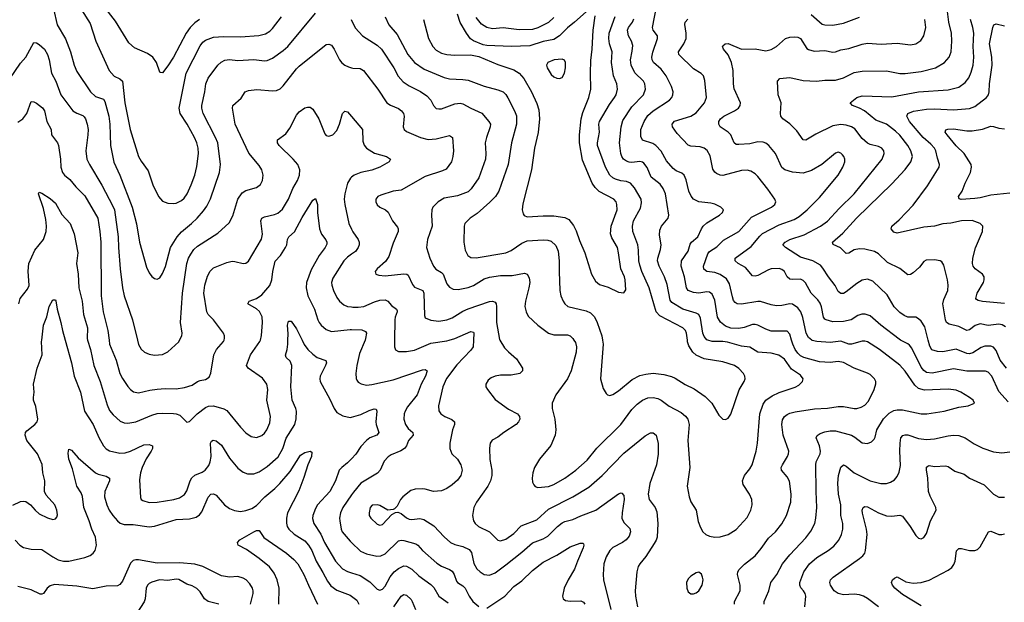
# Model space of a CAD drawing. Header units: inches. Extents: x 884691 to 1028259, y 526745 to 653629.
# Tile 69 of 241: x 897524 to 904870, y 618043 to 622389. Entities that reach past the tile are written whole.
import ezdxf

# ---------------------------------------------------------------- set-up
doc = ezdxf.new("R2010")
doc.units = ezdxf.units.IN
doc.header["$MEASUREMENT"] = 0
for name, color, linetype in [('A8691', 7, 'Continuous'), ('A8692', 7, 'Continuous'), ('A9601', 7, 'Continuous'), ('A9602', 7, 'Continuous')]:
    doc.layers.add(name, color=color, linetype=linetype)

msp = doc.modelspace()

# ---------------------------------------------------------------- linework, layer by layer
at = {"layer": 'A8691', "color": 6}
for points, elevation in [([(897472.9, 618767.1), (897530, 618795.7), (897550, 618799), (897570, 618794.8), (897604, 618770), (897639.4, 618730), (897670, 618703.4), (897730, 618673.2), (897770, 618662.2), (897790, 618665.1), (897800.7, 618679.3), (897804.9, 618695.1), (897801.4, 618730), (897785.5, 618770), (897722.4, 618842.4), (897709.6, 618869.6), (897710.8, 618950), (897695.9, 619010), (897692.4, 619072.4), (897657, 619150), (897575.8, 619250), (897564.2, 619290), (897567.2, 619310), (897576.4, 619323.6), (897636.2, 619370), (897653, 619390), (897659.7, 619410), (897642.9, 619502.9), (897627.9, 619550), (897626.4, 619570), (897632.7, 619610), (897627.8, 619670), (897653.5, 619790), (897690.3, 619890), (897687.4, 619990), (897688.7, 620000)], 3200), ([(897861.9, 620000), (897910.5, 619830), (897931.1, 619730), (897978.4, 619610), (898008, 619470), (898071.9, 619370), (898113.8, 619273.8), (898149.9, 619209.9), (898168.9, 619188.9), (898194.2, 619174.2), (898270, 619155.1), (898310, 619158.6), (898350, 619169.9), (898450, 619218.1), (898490, 619221.5), (898513.3, 619210), (898514.2, 619190), (898505.5, 619170), (898467.4, 619112.6), (898437.8, 619050), (898425.6, 619010), (898417.6, 618957.6), (898424.4, 618824.4), (898430.9, 618810.9), (898442.5, 618802.5), (898490, 618788), (898550, 618790), (898673.7, 618810), (898716.4, 618823.6), (898752.2, 618847.8), (898770, 618874.3), (898794.8, 618950), (898807.4, 618972.6), (898830, 618992), (898884.9, 619015.1), (898908.1, 619030), (898935.4, 619064.6), (898945, 619090), (898951.6, 619130), (898947.2, 619230), (898954.7, 619245.3), (898967.6, 619252.4), (898990, 619247), (899030, 619215.4), (899090, 619119.7), (899150, 619044.3), (899190, 619014.5), (899222.2, 619002.2), (899270, 619001.4), (899310, 619017.6), (899370, 619056.1), (899452.2, 619127.8), (899487.2, 619190), (899512.7, 619267.3), (899577.1, 619370), (899587.6, 619412.4), (899589.4, 619470), (899584.6, 619490), (899556.9, 619550), (899546.7, 619650), (899554.8, 619810), (899542.5, 619842.5), (899511.2, 619870), (899507.8, 619887.8), (899519.7, 619930), (899524, 619970), (899524.6, 620000)], 3200), ([(898030.3, 620000), (898051.2, 619930), (898077.2, 619810), (898125, 619690), (898175.2, 619515.2), (898194.6, 619474.6), (898220.9, 619440.9), (898273.6, 619393.6), (898302.8, 619382.8), (898330, 619380.6), (898390, 619389.8), (898510, 619438.7), (898550, 619450.6), (898590, 619454.8), (898672.4, 619452.4), (898691, 619450), (898718.7, 619438.7), (898770, 619387.6), (898790, 619391), (898848.3, 619450), (898910, 619497.2), (898932.4, 619507.6), (898970, 619509.4), (899046.8, 619486.8), (899070, 619473.8), (899170, 619349.1), (899210, 619307.5), (899250, 619279.6), (899290, 619273), (899330, 619286.9), (899350, 619304.7), (899368, 619330), (899390, 619381.5), (899394.4, 619430), (899367.6, 619550), (899374.8, 619630), (899367.3, 619670), (899335.8, 619715.8), (899228.1, 619790), (899216.8, 619810), (899245.1, 619890), (899316.5, 619990), (899319.1, 620000)], 3300), ([(898190, 620000), (898194, 619970), (898243.9, 619850), (898270, 619750.5), (898290, 619713.7), (898330, 619652.1), (898350, 619630.4), (898373.8, 619613.8), (898410, 619605.9), (898494, 619626), (898550, 619634.1), (898610, 619638.5), (898690, 619635.6), (898754, 619646), (898810, 619662.1), (898850, 619690.1), (898870, 619698.2), (898910, 619704.7), (898936.7, 619723.3), (898950, 619752.7), (898972.3, 619890), (898993, 619930), (899044.6, 619990), (899048.2, 620000)], 3400), ([(898401.8, 620000), (898410, 619965.3), (898430, 619931.7), (898454.1, 619910), (898490, 619893.2), (898530, 619886), (898590, 619892.9), (898630, 619912.8), (898710, 619987), (898717.1, 620000)], 3500), ([(899631.2, 620000), (899647.2, 619967.2), (899673.5, 619930), (899710, 619894.2), (899743.6, 619870), (899807.9, 619847.9), (899812.6, 619830), (899806.1, 619810), (899765.6, 619730), (899762.1, 619710), (899764.6, 619690), (899838.5, 619558.5), (899870, 619488.5), (899890, 619459.1), (899933.4, 619433.4), (899990, 619422.9), (900000, 619425.5)], 3200), ([(897490, 618505.8), (897523.9, 618470), (897552.9, 618452.9), (897610, 618440.7), (897690, 618437.5), (897770, 618381.8), (897810, 618359.9), (897850, 618349.7), (897890, 618349.5), (898010, 618377.4), (898048.5, 618391.5), (898071.3, 618410), (898085.6, 618430), (898096, 618470), (898088.9, 618530), (898061.1, 618590), (898042.9, 618650), (898001.8, 618750), (897993.1, 618833.1), (897981.1, 618861.1), (897950.7, 618910), (897918.4, 619038.4), (897891, 619110), (897885.1, 619154.9), (897890, 619186.7), (897910, 619179), (897960.3, 619120.3), (898090, 619009.8), (898110, 618998.7), (898170, 618983.5), (898193.9, 618970), (898193.2, 618950), (898159.4, 618870), (898157.6, 618830), (898173.6, 618770), (898192, 618730), (898218.1, 618690), (898252.3, 618652.3), (898274.1, 618634.1), (898302.6, 618622.6), (898370, 618622.9), (898490, 618607), (898530, 618612.3), (898690, 618660.8), (898790, 618665.6), (898841.5, 618678.5), (898864.7, 618695.3), (898882, 618718), (898930, 618827.7), (898950, 618850.1), (898970, 618852.9), (898990, 618843.8), (899051.2, 618771.2), (899090, 618744.1), (899127.2, 618727.2), (899170, 618719.6), (899210, 618727.3), (899256.4, 618743.6), (899290, 618765.6), (899352.3, 618830), (899427.6, 618892.4), (899465.4, 618930), (899541.4, 619018.6), (899619.9, 619140.1), (899650, 619160.6), (899690.5, 619170), (899702.2, 619162.2), (899699.7, 619130), (899674.4, 619070), (899644.7, 618975.3), (899605.4, 618874.6), (899522, 618710), (899514.5, 618670), (899514.4, 618634.4), (899520, 618610), (899530.9, 618590), (899570.7, 618550.7), (899650, 618502.3), (899679.4, 618470), (899702.8, 618430), (899734.9, 618350), (899786.2, 618266.2), (899820, 618200), (899845.5, 618165.5), (899890, 618134), (899990, 618097.4), (900000, 618089.9)], 3100), ([(900000, 619114.4), (899970, 619083), (899925.9, 619050), (899907.5, 619030), (899880.7, 618950), (899838.3, 618870), (899746.1, 618770), (899730, 618743.1), (899711.6, 618690), (899708.2, 618668.2), (899719.4, 618630), (899770, 618551.2), (899797.7, 618490), (899880.2, 618350), (899932.1, 618292.1), (899970, 618272.7), (900000, 618263.7)], 3200), ([(900000, 618845.2), (899935.1, 618750), (899916.5, 618710), (899909.8, 618670), (899911.2, 618650), (899922.3, 618590), (899930.2, 618570), (899990, 618498.4), (900000, 618488.7)], 3300), ([(899457.7, 618030), (899458.9, 618150), (899443.5, 618210), (899421.3, 618261.3), (899386.9, 618306.9), (899310, 618370.5), (899216.8, 618436.8), (899152.6, 618470), (899147.7, 618490), (899166.4, 618510), (899270, 618569.8), (899290, 618577.9), (899310, 618579.7), (899346, 618526), (899515.3, 618410), (899570, 618362.3), (899599.1, 618330), (899644.8, 618250), (899677.6, 618170), (899744.9, 618030)], 3000), ([(899246.8, 618030), (899265.7, 618110), (899266.2, 618130), (899261.2, 618150), (899241.2, 618181.2), (899212.6, 618210), (899190, 618224.4), (899150, 618234.8), (899090, 618229.9), (899030, 618240.2), (898889.5, 618309.5), (898830, 618327.2), (898718.4, 618338.4), (898550, 618334.4), (898410, 618360.3), (898390, 618360.5), (898370, 618354.1), (898350, 618334.8), (898290, 618200.6), (898270, 618175.9), (898252.8, 618167.2), (898170, 618162.8), (898070, 618143.8), (897950, 618163.4), (897784.2, 618175.8), (897750, 618166.6), (897728.5, 618150), (897700.6, 618110), (897690, 618102.9), (897675.2, 618104.8), (897610, 618135.3), (897510, 618162.3)], 3100), ([(899010, 618028.9), (898929.3, 618050), (898902.6, 618070), (898870, 618121.6), (898846.3, 618146.3), (898810, 618166.3), (898770, 618179.4), (898710, 618212.5), (898690, 618215.7), (898630, 618204.9), (898566.5, 618210), (898510, 618194.8), (898490, 618182.8), (898477.2, 618170), (898466.9, 618150), (898459.7, 618070), (898452, 618048), (898398.6, 617961.4)], 3200)]:
    msp.add_lwpolyline(points, dxfattribs=dict(at, elevation=elevation))
at = {"layer": 'A8692', "color": 6}
for points, elevation in [([(897775.5, 622470), (897802.5, 622350), (897865.9, 622245.9), (897903.4, 622150), (897931.3, 622050), (897950, 622002.7), (898051.1, 621850), (898090, 621817.5), (898150, 621795.7), (898159.1, 621779.1), (898189.3, 621670), (898195.9, 621610), (898201.5, 621450), (898226.2, 621326.2), (898270, 621229.6), (898362.1, 620990), (898394, 620866), (898418.5, 620730), (898470, 620543.8), (898490, 620501.9), (898510, 620473.6), (898530, 620458.4), (898550, 620454.2), (898570, 620464.8), (898590, 620496.8), (898611, 620549), (898650, 620690), (898698.7, 620770), (898730, 620806.2), (898806.7, 620870), (898847, 620910), (898896, 620964), (898920.7, 620999.3), (898946.3, 621053.7), (899015.4, 621250), (899022.7, 621310), (899001.6, 621470), (898985.6, 621510), (898892.8, 621690), (898881.5, 621730), (898882.2, 621750), (898905.7, 621850), (898911.2, 621910), (898930, 621953.9), (899001.6, 622050), (899027.1, 622072.9), (899053.3, 622086.7), (899090, 622092.6), (899150, 622084.5), (899271.4, 622091.4), (899350, 622082), (899370, 622084.4), (899410, 622101.7), (899490, 622159.1), (899525.1, 622190), (899730, 622438.1)], 3600), ([(897984, 622464), (898050, 622360.7), (898092.6, 622230), (898190.5, 622010.5), (898227.6, 621967.6), (898270, 621949.3), (898291.9, 621931.9), (898308.4, 621770), (898347, 621570), (898409.6, 621370), (898430, 621333.8), (898481.7, 621261.7), (898517.6, 621157.6), (898558.5, 621070), (898590, 621035), (898630, 621021.3), (898670, 621017.2), (898690, 621020.5), (898730, 621040.4), (898750, 621058.7), (898772.3, 621090), (898803, 621157), (898829.8, 621230), (898845.6, 621294.4), (898857.9, 621390), (898855.6, 621430), (898846, 621470), (898828.7, 621510), (898773.5, 621610), (898720.4, 621690), (898714.5, 621730), (898765.4, 621990), (898870, 622195.1), (898890, 622221), (898910, 622236.4), (898970, 622259.9), (899044.6, 622264.6), (899170, 622261.5), (899307.7, 622272.3), (899356.6, 622283.4), (899390, 622304.3), (899410, 622323.5), (899478.1, 622410)], 3700), ([(898865.5, 622390), (898830, 622365), (898794.8, 622330), (898765.6, 622290), (898670, 622108.8), (898630, 622044.2), (898590, 621994), (898575.3, 621995.3), (898570, 621998), (898544.6, 622070), (898516.3, 622110), (898476.9, 622136.9), (898379, 622179), (898337.7, 622217.7), (898237.3, 622377.3), (898170, 622466.7)], 3800), ([(899996.8, 622390), (900000, 622383.9)], 3600), ([(897450, 621947.8), (897530, 622063.9), (897570.6, 622110), (897630, 622218.4), (897650, 622216.6), (897670, 622205.2), (897708.5, 622168.5), (897730, 622130.8), (897743.6, 622090), (897762.2, 621990), (897794.4, 621930), (897831.5, 621830), (897920.7, 621710), (897950, 621691), (897994.7, 621674.7), (898005.6, 621665.6), (898013.8, 621650), (898028.2, 621610), (898034.1, 621570), (898033.3, 621530), (898016.3, 621410), (898025.1, 621350), (898043.5, 621310), (898135.3, 621155.3), (898219, 620999), (898229.9, 620969.9), (898259.3, 620770), (898260, 620690), (898272.7, 620530), (898289.9, 620390), (898302.4, 620330), (898366.2, 620150), (898401.8, 620000)], 3500), ([(898717.1, 620000), (898733.7, 620030), (898736.4, 620050), (898723.4, 620130), (898738.8, 620350), (898770.9, 620570), (898783.4, 620610), (898799.7, 620640.3), (898824.1, 620675.9), (898850, 620700.9), (899001.9, 620798.1), (899086.8, 620873.2), (899114.6, 620925.4), (899151.5, 621050), (899183.3, 621096.7), (899210, 621116.2), (899290, 621136.6), (899319.4, 621160.6), (899336, 621190), (899341, 621230), (899331.2, 621270), (899310, 621302.3), (899233.3, 621393.3), (899131.9, 621610), (899110.6, 621730), (899114.1, 621750), (899175.2, 621804.8), (899206.7, 621850), (899230, 621861.4), (899292.5, 621867.5), (899410, 621857.6), (899438.6, 621861.4), (899466.4, 621873.6), (899490, 621895.6), (899590, 622023.7), (899610, 622042.8), (899810, 622204.2), (899830, 622207.3), (899850, 622198.3), (899870.7, 622170), (899910.2, 622090.2), (899926.5, 622066.5), (899948.6, 622050), (899977.4, 622037.4), (900000, 622030.9)], 3500), ([(897510, 621624.1), (897548.1, 621650), (897577.8, 621690), (897610, 621778.6), (897630, 621777.6), (897650, 621766.3), (897693, 621733), (897708.9, 621710), (897725.5, 621630), (897758.5, 621570), (897761, 621530), (897804.6, 621470), (897812.3, 621450), (897829, 621350), (897829.5, 621290), (897842.4, 621250), (897859.1, 621230), (897898.2, 621198.2), (897941.9, 621141.9), (898010, 621076.2), (898105.8, 620910), (898122.7, 620810), (898129.7, 620730), (898130.7, 620330), (898146.2, 620210), (898180.6, 620070), (898190, 620000)], 3400), ([(899048.2, 620000), (899052.8, 620012.8), (899051.8, 620030), (899043.5, 620050), (898970, 620151.4), (898930.6, 620190.6), (898918.8, 620210), (898898.4, 620350), (898904.1, 620410), (898923.8, 620476.2), (898945.4, 620514.6), (898970, 620537.3), (899070, 620578.5), (899110, 620586.9), (899130, 620586.3), (899190, 620570.9), (899210, 620574.1), (899230, 620587.1), (899327.3, 620752.7), (899334, 620790), (899323.7, 620890), (899331.1, 620908.9), (899350, 620920), (899423.8, 620936.2), (899450, 620946.2), (899484.6, 620975.4), (899529.6, 621050), (899562.5, 621130), (899596.2, 621190), (899611.2, 621230), (899614.1, 621270), (899599.1, 621310), (899564.8, 621350), (899458.6, 621450), (899447.8, 621470), (899447.4, 621492.6), (899510, 621538.8), (899539, 621581), (899590, 621677.7), (899610, 621701.9), (899650, 621730.9), (899670, 621737.9), (899690, 621738), (899710, 621721.6), (899754.3, 621650), (899799.1, 621539.1), (899810, 621525.4), (899830, 621519.4), (899860.4, 621530), (899890, 621562.3), (899909, 621611), (899931.4, 621690), (899950, 621708.1), (899970, 621702.7), (900000, 621667.3)], 3400), ([(900000, 621213.8), (899992.5, 621207.5), (899970.4, 621169.6), (899949.2, 621090), (899945.5, 621050), (899949.6, 621010), (899979.4, 620870), (900000, 620827.6)], 3400), ([(897517, 620270), (897527.8, 620310), (897581.8, 620378.2), (897594.1, 620405.9), (897586.4, 620513.6), (897592.9, 620570), (897635.8, 620670), (897702.2, 620750), (897721.1, 620810), (897723.6, 620850), (897718.5, 620898.5), (897700.1, 620980.1), (897663.8, 621090), (897670, 621101.8), (897690, 621094.3), (897750, 621054.7), (897790, 621019.6), (897837.2, 620937.2), (897899.7, 620870), (897930, 620792.3), (897958.2, 620650), (897947.4, 620570), (897960.3, 620490), (897965.9, 620390), (897988.7, 620290), (897999.3, 620190), (898028.9, 620090), (898027.3, 620010), (898030.3, 620000)], 3300), ([(899319.1, 620000), (899327.3, 620032.7), (899336.4, 620130), (899332.3, 620172.3), (899312.2, 620212.2), (899290, 620233.5), (899226.5, 620270), (899235.2, 620290), (899290, 620310.5), (899330, 620336.6), (899390, 620406.3), (899405.8, 620450), (899412.6, 620510), (899430.9, 620589.1), (899470, 620630.9), (899506.8, 620690), (899515.7, 620710), (899521.6, 620750), (899530.8, 620769.2), (899574.3, 620805.7), (899630, 620912.7), (899710, 621042.4), (899730, 621055.7), (899746.4, 621010), (899746.5, 620950), (899760, 620830), (899776, 620790), (899808.1, 620748.1), (899815.5, 620730), (899814.1, 620714.1), (899803.1, 620690), (899758.5, 620630), (899697.7, 620522.3), (899664.5, 620430), (899662, 620390), (899673.1, 620330), (899722.6, 620230), (899747.6, 620150), (899758.1, 620130), (899772.9, 620110), (899810, 620077.5), (899850, 620063), (899990, 620078.3), (900000, 620078)], 3300), ([(900000, 620639.3), (899970, 620618.9), (899942.2, 620590), (899859, 620461), (899850.5, 620430), (899851.5, 620410), (899864.8, 620370), (899890, 620317), (899910, 620288.8), (899941.6, 620261.6), (899970, 620250.7), (900000, 620246.8)], 3400), ([(897688.7, 620000), (897702.5, 620110), (897726.7, 620173.3), (897743.4, 620250), (897770, 620298.7), (897790, 620300.7), (897793, 620293), (897803.8, 620230), (897831.8, 620130), (897841.9, 620070), (897861.9, 620000)], 3200), ([(899524.6, 620000), (899525.5, 620045.5), (899520.7, 620110), (899530, 620139.3), (899550, 620139.5), (899590, 620084.4), (899631.2, 620000)], 3200)]:
    msp.add_lwpolyline(points, dxfattribs=dict(at, elevation=elevation))
at = {"layer": 'A9601', "color": 6}
for points, elevation in [([(900100.5, 620000), (900060, 619900), (900038.8, 619810), (900031.1, 619751.1), (900033.6, 619713.6), (900039.9, 619699.9), (900050, 619686.6), (900072, 619672), (900110, 619663.1), (900150, 619667.3), (900310, 619703.1), (900530, 619778.6), (900550, 619780.9), (900563.3, 619770), (900552.1, 619730), (900518.9, 619670), (900490, 619590.8), (900417.6, 619502.4), (900398.5, 619470), (900392.3, 619450), (900390.3, 619410), (900403.3, 619370), (900420.8, 619340.8), (900457, 619310), (900459.6, 619290), (900425.4, 619250), (900409.8, 619210.2), (900395.7, 619190), (900367.4, 619172.6), (900295.9, 619144.1), (900271.7, 619128.3), (900244, 619096), (900212.8, 619030), (900194.2, 619005.8), (900070, 618932.6), (900014.1, 618865.9), (900000, 618845.2)], 3300), ([(900909.7, 620000), (900906.3, 619950), (900890, 619924.2), (900785.7, 619814.3), (900707.3, 619712.7), (900681.6, 619650), (900648, 619510), (900651.2, 619471.2), (900665, 619450), (900695.3, 619430), (900747.6, 619407.6), (900766.6, 619390), (900766.5, 619370), (900753.6, 619330), (900733.8, 619230), (900732.3, 619190), (900746.7, 619150), (900790.1, 619110), (900815.4, 619070), (900824.9, 619030), (900815.5, 618990), (900790, 618955.2), (900750, 618919.8), (900710, 618892.2), (900670, 618875.4), (900610, 618869.4), (900550, 618888.1), (900530, 618889.9), (900473, 618887), (900442.3, 618877.7), (900381.7, 618830), (900365.6, 618810), (900339, 618761), (900319.5, 618740.5), (900310, 618736.5), (900270, 618731.9), (900210, 618766.3), (900190, 618771.3), (900152.8, 618767.2), (900137.9, 618750), (900130.1, 618710), (900131.9, 618690), (900142.7, 618670), (900190, 618626.7), (900210, 618618.8), (900230, 618623.2), (900301.3, 618698.7), (900327.3, 618712.7), (900344.6, 618715.4), (900370, 618706.7), (900410, 618673.8), (900430, 618664.3), (900450, 618661.6), (900510, 618668.4), (900539.9, 618659.9), (900614.5, 618614.5), (900690, 618531.2), (900737.4, 618490), (900770, 618474.9), (900830, 618459.8), (900878.2, 618438.2), (900894.9, 618414.9), (900912.8, 618332.8), (900934.2, 618294.2), (900958.4, 618270), (900990, 618250.8), (901030, 618245.3), (901070, 618263.3), (901150, 618322.9), (901270, 618416.4), (901350, 618486.4), (901430, 618516.8), (901463.8, 618536.2), (901536.4, 618610), (901570, 618636.2), (901590, 618645.6), (901650, 618661.2), (901710, 618689.5), (901823.1, 618730), (901990, 618851.6), (902010, 618861.1), (902017.1, 618857.1), (902030, 618840.2), (902034.1, 618810), (902018.4, 618710), (902016.5, 618670), (902030, 618639), (902075.1, 618595.1), (902081, 618570), (902070, 618537.7), (902047.4, 618510), (902020.1, 618490), (901949, 618451), (901926.9, 618430), (901898.6, 618381.4), (901882.9, 618330), (901876.3, 618250), (901879.7, 618210), (901934, 617990)], 3400), ([(900321, 620000), (900320.4, 619950), (900326.8, 619926.8), (900350, 619914.1), (900410, 619913.7), (900470, 619924.9), (900590, 619976.1), (900710, 619995), (900729.1, 620000)], 3400), ([(901106.4, 620000), (901141.4, 619941.4), (901170, 619910.8), (901230, 619860.7), (901274, 619790), (901274.8, 619770), (901254.3, 619750), (901190, 619736.5), (901110, 619737.8), (901070, 619730.7), (901042.1, 619717.9), (901019.5, 619700.5), (901000.9, 619670), (901002.6, 619650), (901013.4, 619630), (901070, 619555.7), (901170, 619483.4), (901236.9, 619450), (901253.5, 619430), (901254.3, 619410), (901245.6, 619390), (901227.5, 619370), (901135.5, 619310), (901090, 619274.4), (901048.4, 619251.6), (901033, 619230), (901027.7, 619192.3), (901031.3, 619108.7), (901046.2, 619030), (901046.6, 618990), (901035.1, 618950), (901015.5, 618910), (900930.8, 618790), (900911.4, 618750), (900901.9, 618690), (900909, 618650), (900920.9, 618630), (900947.2, 618610), (901028.5, 618568.5), (901090, 618506.6), (901110, 618502.6), (901150, 618514.9), (901210, 618557.8), (901265.4, 618614.7), (901381, 618659), (901470, 618737.4), (901650, 618831.2), (901770, 618901.9), (901870.3, 618989.7), (902030, 619156.1), (902190, 619285.9), (902230, 619308.6), (902250, 619308.3), (902271.1, 619290), (902287.6, 619227.6), (902288.1, 619148.1), (902274.3, 619070), (902226, 618930), (902212.4, 618850), (902220.6, 618810), (902265.8, 618750), (902277.5, 618717.5), (902283.5, 618630), (902278.6, 618530), (902272.4, 618507.6), (902257.9, 618482.1), (902194.8, 618385.2), (902150, 618329.9), (902138.8, 618310), (902127.7, 618270), (902114.4, 618130), (902117.1, 618090), (902133.8, 618010)], 3500), ([(901657.8, 620000), (901670, 619980.5), (901677.5, 619950), (901674.8, 619910), (901638.9, 619770), (901610, 619709.6), (901523, 619590), (901496.3, 619530), (901496.9, 619490), (901516.2, 619410), (901522, 619358), (901523.8, 619330), (901518.5, 619290), (901486, 619214), (901401.5, 619110), (901365, 619050), (901351.5, 619010), (901346.4, 618970), (901350, 618940.4), (901359.6, 618919.6), (901370, 618906.8), (901390, 618899.8), (901467.8, 618907.8), (901510, 618922.8), (901590, 618968.9), (901673.4, 619030), (901756.7, 619103.3), (901830, 619194.3), (902009.6, 619370.4), (902090, 619480.8), (902130, 619521.2), (902170, 619551.6), (902210, 619567.9), (902250, 619570.6), (902283.8, 619563.8), (902310, 619551), (902370, 619506.5), (902459.6, 619459.6), (902492, 619432), (902508.6, 619408.6), (902518.3, 619370), (902507.7, 619250), (902522.7, 619050), (902504.7, 618910), (902517.3, 618830), (902531.6, 618791.6), (902571.6, 618731.6), (902585.7, 618645.7), (902602.3, 618602.3), (902621, 618570), (902642.7, 618550), (902670, 618536.8), (902710, 618529.1), (902750, 618530.6), (902810, 618550.1), (902870, 618586.3), (902950, 618675), (902978.7, 618730), (902987.7, 618770), (902985.6, 618810), (902969, 618850), (902921.9, 618921.9), (902915.4, 618950), (902930.2, 618990), (902970, 619039.2), (902987.9, 619070), (903018.4, 619170), (903029.4, 619230), (903046.9, 619450), (903070, 619521.4), (903090.2, 619550), (903136.6, 619583.4), (903190, 619607.2), (903310, 619648.3), (903336.8, 619663.2), (903364.8, 619690), (903367.8, 619710), (903350, 619737.2), (903283, 619783), (903230, 619857), (903187.9, 619887.9), (903130, 619902.7), (903030, 619910), (902970, 619947.6), (902910, 619954.2), (902804, 619984), (902769.2, 619989.2), (902690, 619988.5), (902657.1, 620000)], 3600), ([(901872, 620000), (901876.6, 619970), (901857.4, 619710), (901878, 619638), (901900.2, 619600.2), (901910, 619591.1), (901925.6, 619585.6), (901950, 619592.7), (901990, 619620.2), (902093.6, 619706.4), (902150, 619734.8), (902194, 619746), (902250, 619752.1), (902330, 619742.6), (902386.8, 619726.8), (902414.5, 619714.5), (902488.3, 619668.3), (902554.6, 619634.6), (902637.7, 619577.7), (902687.7, 619530), (902738.8, 619438.8), (902770, 619410.1), (902790, 619406.3), (902810, 619417.4), (902830, 619447.7), (902892.4, 619627.6), (902928.1, 619690), (902935.1, 619710), (902933.2, 619730), (902922.8, 619750), (902890, 619787.2), (902856.3, 619810), (902770, 619837.8), (902630, 619858.6), (902570, 619886.7), (902546.1, 619910), (902516, 619955.9), (902506.7, 619986.7), (902504.9, 620000)], 3700), ([(902856.9, 618030), (902856.5, 618050), (902897.8, 618130), (902898.8, 618170), (902879.9, 618250), (902882.4, 618270), (902892.1, 618287.9), (902932.2, 618327.8), (903010, 618390.1), (903055.5, 618444.5), (903110, 618520.8), (903161.7, 618570), (903210.3, 618629.7), (903244.9, 618690), (903275.9, 618790), (903280.2, 618850), (903266.1, 618946.1), (903250, 618979.9), (903206.3, 619030), (903205.4, 619050), (903213.6, 619070), (903252.5, 619130), (903260.7, 619150), (903262.4, 619170), (903218.7, 619290), (903209.8, 619370), (903215, 619405), (903230.3, 619429.7), (903250, 619444.5), (903270, 619454.8), (903310, 619464.7), (903454.2, 619485.8), (903550, 619492), (903630, 619503.1), (903670, 619503.6), (903750, 619489.8), (903770, 619490.1), (903801.7, 619498.3), (903830, 619514.3), (903856.3, 619543.7), (903898.2, 619630), (903912, 619672), (903911, 619690), (903902.2, 619710), (903870, 619741.5), (903850, 619753.2), (903750, 619789.7), (903670, 619832.1), (903630, 619839), (903570, 619832.4), (903490, 619836.6), (903375.1, 619870), (903350, 619882.7), (903330, 619901.1), (903309, 619930), (903291.7, 619970), (903283, 620000)], 3500), ([(903078.5, 618030), (903078.7, 618050), (903114, 618130), (903126.8, 618190), (903173.7, 618250), (903215.7, 618330), (903270, 618398), (903390, 618524.5), (903426.3, 618573.7), (903455, 618630), (903463.6, 618670), (903471.3, 618750), (903464.9, 618870), (903464, 619070), (903466.2, 619090), (903494.7, 619150), (903498.5, 619170), (903490.5, 619209.5), (903466.2, 619270), (903472.3, 619287.7), (903496.5, 619303.5), (903530, 619314.8), (903570, 619322.5), (903610, 619322.6), (903729.1, 619289.1), (903755.1, 619275), (903810, 619233.1), (903850, 619227.9), (903879.3, 619240.7), (903898.9, 619261.1), (903905.9, 619274.1), (903918.4, 619330), (903968.8, 619411.2), (904010, 619455.2), (904045.5, 619474.5), (904070, 619480), (904110, 619480), (904250, 619448.8), (904291.1, 619448.9), (904422, 619470), (904530, 619498.3), (904599.6, 619510), (904646.6, 619530), (904637.6, 619550), (904610.6, 619570), (904545.4, 619610), (904510, 619625.4), (904450, 619632.9), (904273.4, 619626.6), (904230, 619638.5), (904203.2, 619663.2), (904130, 619767.6), (904090, 619811.9), (903938.1, 619930), (903850, 619985.7), (903830, 619991.4), (903810, 619991), (903730, 619967.7), (903710, 619970), (903650, 619991.1), (903570, 619981), (903470, 619987.7), (903437.2, 619997.2), (903433.9, 620000)], 3400), ([(904899.2, 619539.2), (904830, 619614.9), (904777.5, 619730), (904750, 619760.9), (904728.5, 619768.5), (904590, 619767.8), (904490, 619784.6), (904332.4, 619752.4), (904290, 619758.8), (904270, 619771.9), (904250, 619797.1), (904178.7, 619938.7), (904161.8, 619961.8), (904150, 619972), (904095.3, 620000)], 3300), ([(904885.1, 619790), (904837.7, 619850), (904810, 619922.5), (904790, 619946.7), (904770, 619954.2), (904725.6, 619954.4), (904696.7, 619943.3), (904635.3, 619904.7), (904610, 619897.7), (904590, 619898.8), (904510, 619931.9), (904410, 619912.1), (904370, 619914.2), (904330, 619926.5), (904314.1, 619954.1), (904302.1, 620000)], 3200), ([(900000, 619425.5), (900070, 619443.7), (900130, 619474.3), (900167.8, 619487.8), (900183, 619483), (900187.9, 619470), (900181.1, 619390), (900182.7, 619370), (900202.3, 619310), (900198.1, 619301.9), (900189.4, 619290), (900135.8, 619270), (900110, 619250.2), (900070, 619205.5), (900032.1, 619147.9), (900000, 619114.4)], 3200), ([(903380.3, 618010), (903389.1, 618090), (903383.7, 618110), (903371.7, 618130), (903351.6, 618151.6), (903344.9, 618170), (903344.4, 618190), (903374.4, 618270), (903416.9, 618330), (903470, 618377.9), (903554.5, 618430), (903596.7, 618463.3), (903633.9, 618506.1), (903655.8, 618550), (903664.7, 618590), (903665.1, 618630), (903650.5, 618690), (903650.8, 618770), (903632, 618850), (903628.3, 618931.7), (903633, 618990), (903650, 619051.8), (903670, 619068.5), (903690, 619058.1), (903749.2, 619009.2), (903870, 618949.6), (903949.3, 618930.7), (903990.4, 618929.6), (904021.4, 618938.6), (904050, 618956.8), (904070, 618980.9), (904086, 619014), (904095.2, 619064.8), (904090.3, 619170), (904092.4, 619230), (904098.9, 619270), (904111.6, 619288.4), (904130, 619293.8), (904150, 619292.1), (904230, 619266.3), (904290, 619258.6), (904350, 619262.9), (904450, 619285), (904490.1, 619289.9), (904530, 619287.8), (904578.2, 619270), (904644.6, 619224.6), (904710, 619193.8), (904790, 619165.8), (904850, 619158.4), (904910, 619166)], 3300), ([(903931.1, 618010), (903850, 618072.1), (903818.3, 618090), (903790, 618099.7), (903750, 618103.6), (903670, 618098.1), (903629.8, 618109.8), (903599.9, 618130), (903573.4, 618170), (903568, 618190), (903572.3, 618210), (903591.8, 618230), (903789.2, 618370), (903813.3, 618390), (903829.2, 618410.8), (903835, 618430), (903846.2, 618550), (903840.6, 618590), (903811.7, 618708.3), (903810, 618730), (903816.9, 618750), (903830, 618758.6), (903850, 618754.7), (903930, 618711.9), (903990, 618688.9), (904030, 618685.9), (904090, 618692.2), (904110, 618686.2), (904167.4, 618610), (904210, 618540.5), (904230, 618523), (904250, 618517.6), (904270, 618527.2), (904290, 618555.4), (904318.4, 618650), (904361.6, 618730), (904359.1, 618750), (904316.1, 618836.1), (904305, 618870), (904298, 618970), (904288.5, 619031.5), (904288.9, 619051.1), (904299.9, 619060.1), (904310, 619064.3), (904350, 619056.7), (904430, 619060.3), (904450, 619056.3), (904501.7, 619021.7), (904570, 618998), (904610.1, 618970), (904718.9, 618918.9), (904787.8, 618850), (904830, 618828.8), (904870, 618828.1)], 3200), ([(904250, 618017.7), (904110, 618102), (904053.7, 618150), (904035.8, 618170), (904027.5, 618190), (904034.9, 618210), (904050, 618224.2), (904070, 618232.3), (904135.5, 618195.4), (904190, 618185), (904250, 618190), (904310, 618207.9), (904450, 618281.9), (904477.1, 618302.9), (904493.8, 618326.2), (904501.8, 618350), (904513.5, 618426.5), (904530, 618445.1), (904550, 618444.7), (904610, 618428.6), (904650, 618428.7), (904670, 618437.8), (904690, 618456.8), (904751.1, 618568.9), (904770, 618573.7), (904830, 618550.1), (904850, 618549.1), (904870, 618554.8)], 3100), ([(900000, 618488.7), (900065.4, 618425.4), (900110, 618404.9), (900187.9, 618387.9), (900219.3, 618390), (900250, 618404.3), (900350, 618501.7), (900370, 618506.4), (900390, 618504.3), (900480.4, 618480.4), (900494.5, 618470), (900529.2, 618429.2), (900634.7, 618334.7), (900670, 618311.7), (900730, 618287.2), (900750, 618274.5), (900764, 618250), (900781.5, 618201.5), (900790.4, 618190.4), (900830, 618166.6), (900846.6, 618150), (900877.4, 618090), (900905, 618050), (900950, 618011)], 3300), ([(901010, 618000.8), (901142.9, 618090), (901210, 618160.3), (901270, 618202.9), (901350, 618281.4), (901430, 618342.9), (901530, 618393.9), (901630, 618458.4), (901704.1, 618484.1), (901723.9, 618483.9), (901730, 618479.8), (901733.4, 618470), (901728.3, 618450), (901684.4, 618350), (901663.8, 618290), (901615.3, 618210), (901585.4, 618150), (901573.4, 618090), (901577.9, 618070), (901595.8, 618055.8), (901630, 618052.3), (901710, 618054.7), (901730, 618044.6), (901740.5, 618030)], 3300), ([(900000, 618263.7), (900064.5, 618244.5), (900136.2, 618196.2), (900190, 618142), (900210, 618134.3), (900230, 618141.4), (900250, 618164.2), (900287.6, 618232.4), (900316.4, 618270), (900350, 618296.4), (900390, 618314.5), (900410, 618313.1), (900450, 618290.2), (900501.9, 618241.9), (900590, 618177.1), (900614.3, 618154.3), (900651.2, 618090), (900719.7, 618039.7)], 3200), ([(900000, 618089.9), (900040, 618060), (900053.9, 618030)], 3100), ([(900316.2, 618010), (900370, 618089.8), (900390, 618100.8), (900410, 618095.7), (900443.3, 618063.3), (900452.4, 618050), (900475.5, 617990)], 3100)]:
    msp.add_lwpolyline(points, dxfattribs=dict(at, elevation=elevation))
at = {"layer": 'A9601', "color": 6, "elevation": 3600}
msp.add_lwpolyline([(902590, 618267.1), (902570, 618263.5), (902530, 618239.2), (902510, 618217.4), (902499.3, 618190), (902500.2, 618150), (902510, 618121.3), (902530, 618107.8), (902550, 618107.2), (902570, 618114.2), (902590, 618128.5), (902615.7, 618170), (902622.2, 618210), (902619, 618230), (902610, 618253.7)], close=True, dxfattribs=at)
at = {"layer": 'A9602', "color": 6}
for points, elevation in [([(904302.1, 620000), (904277, 620097), (904250, 620139.5), (904230, 620158.6), (904210, 620169.4), (904150, 620169.5), (904121.8, 620181.8), (904090, 620205), (904048.4, 620248.4), (903996.5, 620336.5), (903890, 620438.8), (903850, 620454.5), (903810, 620445.8), (903770, 620421.6), (903690, 620358.6), (903670, 620347.4), (903650, 620346.7), (903630, 620361.7), (903606.6, 620406.6), (903558, 620470), (903516.8, 620536.8), (903497.8, 620557.8), (903440.9, 620590), (903350, 620617.3), (903236.3, 620690), (903217.8, 620710), (903234.6, 620730), (903268.9, 620750), (903375.4, 620784.6), (903499.2, 620850), (903550, 620886.8), (903638.4, 620981.6), (903750, 621091.5), (903958.5, 621350), (903973.7, 621390), (903971.4, 621410), (903956.4, 621430), (903930, 621443.8), (903870, 621457.6), (903850, 621467.4), (903810, 621503.9), (903754.1, 621574.1), (903730, 621590.7), (903690, 621603.6), (903650, 621607.6), (903590, 621597.1), (903463.5, 621536.5), (903390, 621490.7), (903370, 621492.3), (903321, 621561), (903270, 621613.2), (903217.8, 621650), (903202.6, 621670), (903198.8, 621690), (903204.2, 621770), (903182.2, 621830), (903176.5, 621930), (903195.8, 621950), (903270, 621958.3), (903370, 621936.5), (903469.7, 621930.3), (903530, 621937.7), (903610, 621938.2), (903670, 621954.9), (903750, 621995.6), (903810, 622006.1), (903990, 622007.1), (904090, 621988.1), (904130, 621987.4), (904250, 622003.2), (904356.6, 622030), (904423.3, 622070), (904458, 622110), (904473.9, 622150), (904479.4, 622230), (904475.3, 622290), (904456.5, 622370), (904432.6, 622552.6)], 3200), ([(901750, 622449.1), (901663.3, 622370), (901610, 622327.9), (901550, 622268.3), (901510, 622241.9), (901430, 622226.9), (901330, 622194.3), (901190, 622189.4), (901010, 622196.4), (900982.3, 622202.3), (900910, 622232), (900887.4, 622247.4), (900857.1, 622290), (900809.2, 622369.2), (900790, 622430.3)], 3800), ([(903283, 620000), (903270, 620044.3), (903250, 620066), (903130, 620065.6), (903090, 620079.6), (903030.8, 620110.8), (903010, 620116.3), (902990, 620116.3), (902930, 620093.1), (902890, 620085.6), (902830, 620088.2), (902790, 620103.5), (902752.1, 620132.1), (902730.8, 620170), (902710, 620296.4), (902690, 620342.4), (902670, 620355.9), (902650, 620358.4), (902590, 620349.7), (902550, 620355.4), (902511.2, 620370), (902498.1, 620390), (902483.2, 620470), (902457.6, 620550), (902461.3, 620590), (902510, 620661.5), (902524.8, 620715.2), (902535.7, 620730), (902583.5, 620770), (902610, 620830), (902623.8, 620850), (902650, 620873.3), (902745.1, 620930), (902768.2, 620950), (902775.4, 620970), (902755.7, 620990), (902710, 621013.4), (902681.2, 621021.2), (902591.8, 621031.8), (902550, 621051.1), (902532.9, 621072.9), (902517.1, 621110), (902496, 621196), (902480.4, 621230), (902464.4, 621244.4), (902421.7, 621261.7), (902398.3, 621278.3), (902350, 621337.7), (902309.3, 621409.3), (902270, 621450.5), (902246.2, 621466.2), (902169.6, 621490), (902157.3, 621517.3), (902156.8, 621570), (902181.9, 621630), (902210, 621674.9), (902250, 621708.5), (902371.1, 621790), (902388.3, 621810), (902396.8, 621830), (902397.9, 621850), (902387.5, 621890), (902348, 621970), (902310, 622019.8), (902251.6, 622070), (902242.4, 622090), (902240.4, 622110), (902246.9, 622146.9), (902283.2, 622250), (902281.7, 622270), (902250.4, 622310), (902246, 622330), (902273.9, 622486.1)], 3500), ([(903428.5, 622428.5), (903510, 622356.6), (903530, 622350), (903590, 622348.1), (903670, 622362.4), (903790, 622407.4)], 3400), ([(900000, 622383.9), (900030, 622326.6), (900082.5, 622270), (900190, 622198.8), (900222.6, 622170), (900316.3, 622030), (900348.4, 621968.4), (900385.8, 621925.8), (900430, 621894.8), (900514, 621854), (900561.4, 621821.4), (900592.2, 621790), (900610, 621748.4), (900630, 621727.7), (900650, 621723.3), (900670, 621725.3), (900770, 621760.9), (900810, 621765.6), (900830, 621762.5), (900890, 621728.2), (900971.3, 621691.3), (901024.7, 621630), (901035.2, 621610), (901034.3, 621590), (901005.4, 621510), (900996.6, 621470), (901001.7, 621390), (900999.3, 621350), (900950.4, 621209.6), (900892.3, 621127.7), (900870, 621105.4), (900790, 621075.8), (900690, 621057.3), (900646.6, 621030), (900607.1, 620990), (900599.1, 620970), (900595.3, 620930), (900601.4, 620850), (900567.3, 620750), (900559.1, 620690), (900583, 620610), (900611, 620551), (900629.4, 620529.4), (900670, 620504.5), (900684, 620490), (900710, 620417.9), (900730, 620394.1), (900758.6, 620378.6), (900795.6, 620375.6), (900870, 620390.6), (900910, 620407.2), (900990, 620456.5), (901030, 620468.5), (901110, 620480.4), (901197.8, 620482.2), (901290, 620498.1), (901310, 620491.1), (901324.3, 620464.3), (901328.9, 620428.9), (901323.2, 620390), (901296.5, 620290), (901293.6, 620250), (901301.9, 620210), (901318, 620178), (901390.4, 620110.4), (901470, 620051.9), (901510, 620039.6), (901610, 620039), (901630, 620030.1), (901650, 620012.4), (901657.8, 620000)], 3600), ([(900249.8, 622410), (900277.5, 622350), (900339.9, 622279.9), (900420.3, 622130), (900469.8, 622070), (900541.2, 622021.2), (900690, 621957.1), (900730, 621948.5), (900830, 621943.8), (900870, 621937.5), (900990, 621894), (901090, 621867.3), (901130, 621850.7), (901150.8, 621830.8), (901166.2, 621806.2), (901215.9, 621710), (901230, 621672.2), (901230.4, 621610), (901193.1, 621470), (901168.6, 621310), (901098.9, 621110), (901072.8, 621070), (901031.6, 621028.4), (900937.1, 620942.9), (900884.4, 620910), (900844.8, 620870), (900838.6, 620850), (900836.1, 620730), (900846.1, 620670), (900866.7, 620630), (900890, 620615.8), (900930, 620613.9), (901150, 620649.1), (901190, 620667.9), (901270, 620722.4), (901310, 620738.8), (901430, 620747.4), (901465.1, 620745.1), (901490, 620737.8), (901524.7, 620704.7), (901541.8, 620661.8), (901549.5, 620590), (901547.4, 620510), (901552.8, 620370), (901561.1, 620330), (901577.8, 620290), (901590.4, 620270), (901613.8, 620250), (901750, 620217.8), (901783.2, 620203.2), (901812.5, 620172.5), (901833, 620130), (901867.3, 620030), (901872, 620000)], 3700), ([(900535.5, 622390), (900573, 622250), (900605.3, 622190), (900630, 622161.9), (900670, 622140.7), (900710.7, 622130.7), (900770, 622125.2), (900886.9, 622126.9), (900950, 622114.1), (901090, 622054.3), (901210, 622015.4), (901250, 621989.3), (901284, 621950), (901341.1, 621850), (901383.1, 621763.1), (901395.8, 621715.8), (901401.6, 621650), (901392.2, 621547.8), (901363.7, 621430), (901342.2, 621270), (901276.6, 621016.6), (901272.7, 620970), (901280.3, 620940.3), (901288.4, 620928.4), (901310, 620919.1), (901430, 620927.2), (901510, 620926.3), (901590, 620914.5), (901619.7, 620899.7), (901654.4, 620854.4), (901675.4, 620815.4), (901701.3, 620741.3), (901741.3, 620650), (901790.6, 620490), (901818.7, 620438.7), (901850, 620412.9), (901913.8, 620393.8), (901990, 620357.6), (902030, 620351.6), (902046.5, 620373.5), (902041.3, 620450), (902036.6, 620470), (902008.5, 620530), (901992.3, 620650), (901982.8, 620690), (901941.8, 620761.8), (901932.1, 620792.1), (901937.4, 620850), (901980.7, 620970), (901979.9, 621010), (901973.2, 621030), (901957, 621050), (901848.2, 621108.2), (901817.6, 621137.6), (901795.2, 621170), (901722.4, 621342.4), (901700.8, 621470), (901700.6, 621530), (901712.3, 621650), (901724.2, 621695.8), (901770, 621810), (901783.8, 621870), (901781.1, 621990), (901785, 622085), (901795.2, 622170), (901801.7, 622310), (901817.5, 622417.5)], 3800), ([(901510, 622406.3), (901470, 622368.8), (901390, 622327.4), (901350, 622316.6), (901250, 622313.6), (901130, 622328.3), (901050, 622320.3), (901010, 622330.3), (900970, 622355.5), (900930, 622406.2)], 3700), ([(902504.9, 620000), (902498.3, 620050), (902490, 620071.5), (902470, 620090.4), (902299.8, 620179.8), (902271.8, 620210), (902220.2, 620390), (902166.4, 620510), (902150, 620557.2), (902142.6, 620590), (902141.7, 620670), (902136.3, 620710), (902097.4, 620810), (902096.2, 620850), (902103.3, 620890), (902156.1, 620983.9), (902163, 621023), (902159.3, 621050), (902110, 621134), (902079.8, 621170), (902050, 621182.8), (902008, 621188), (901970, 621199.3), (901948.7, 621210), (901925.4, 621230), (901893.7, 621290), (901835.6, 621450), (901834.3, 621470), (901850.7, 621550), (901845.6, 621610), (901849.1, 621630), (901923.6, 621756.4), (901962.2, 621810), (901972.7, 621830), (901983.2, 621870), (901979.5, 621910), (901953.9, 621970), (901938.2, 622070), (901942.8, 622150), (901924.8, 622210), (901918.4, 622250), (901921.3, 622290), (901967.3, 622412.7)], 3700), ([(902657.1, 620000), (902650, 620002.5), (902630, 620026.5), (902620.8, 620050), (902602.1, 620162.1), (902589.7, 620189.7), (902570, 620200.8), (902470, 620230.3), (902390, 620278.6), (902376.5, 620296.5), (902355.2, 620415.2), (902333.7, 620470), (902294.2, 620550), (902283.1, 620590), (902284.4, 620610), (902304.2, 620675.8), (902309.4, 620710), (902296.9, 620783.1), (902300, 620820), (902312.9, 620850), (902362.6, 620910), (902366.1, 620930), (902342.4, 621090), (902324.6, 621130), (902301.4, 621161.4), (902234.2, 621214.2), (902205.8, 621285.8), (902180.2, 621320.2), (902170, 621327.1), (902150, 621330.7), (902090, 621325), (902070, 621327.6), (902050, 621335.2), (902029.5, 621350), (902015.8, 621370), (902008.9, 621390), (901998.3, 621470), (902010.9, 621590), (902023.8, 621636.2), (902090, 621738.2), (902178.8, 621830), (902193, 621870), (902188, 621910), (902177.9, 621930), (902113.9, 621993.9), (902086.2, 622050), (902080.3, 622090), (902094.3, 622154.3), (902097.5, 622197.5), (902088.4, 622228.4), (902065.1, 622270), (902058.5, 622310), (902066.1, 622330), (902095.4, 622370), (902104.7, 622395.3)], 3600), ([(903433.9, 620000), (903410, 620019.8), (903392.2, 620050), (903367.2, 620167.2), (903351.6, 620210), (903330, 620240.1), (903290, 620267.6), (903270, 620270.6), (903210, 620256.9), (903170, 620255.8), (903130, 620262.8), (903050, 620287.6), (903030, 620288), (902910, 620266.7), (902877.3, 620270), (902860.8, 620280.8), (902850, 620295.4), (902840.9, 620320.9), (902818.7, 620418.7), (902795.8, 620455.8), (902750, 620487.4), (902710, 620502.5), (902650, 620510.4), (902627.6, 620527.6), (902625.1, 620550), (902658.4, 620641.6), (902670, 620659.1), (902724.7, 620695.3), (902774.3, 620745.7), (902890.2, 620810), (902983.7, 620916.3), (903133.5, 620990), (903157.1, 621010), (903161.1, 621018.9), (903165.7, 621030), (903158.8, 621050), (903105.2, 621125.2), (903030, 621218.7), (903010, 621239), (902979.5, 621259.5), (902950, 621267.1), (902910, 621264.7), (902770, 621226.6), (902750, 621228.7), (902721.9, 621241.9), (902710, 621250.8), (902694.9, 621274.9), (902674.6, 621374.6), (902652.6, 621412.6), (902630, 621429.9), (902601.5, 621441.5), (902530, 621446.6), (902510, 621452.2), (902430, 621541), (902393.5, 621590), (902390.8, 621610), (902408.3, 621631.7), (902530, 621670.7), (902570, 621694.5), (902633, 621770), (902648.7, 621810), (902636.2, 621936.2), (902625.3, 621970), (902608.6, 621988.6), (902550, 622023), (902441.9, 622130), (902439.9, 622150), (902478.3, 622210), (902495.5, 622250), (902496.3, 622290), (902487, 622353), (902489.5, 622370.5), (902507.3, 622392.7)], 3400), ([(904095.3, 620000), (904085.2, 620005.2), (903947.6, 620110), (903870, 620181.2), (903832.8, 620192.8), (903807.3, 620192.7), (903777.6, 620182.4), (903728.1, 620150), (903670, 620137.5), (903590, 620136.1), (903540.7, 620150), (903530, 620156.2), (903520, 620170), (903506.4, 620246.4), (903495.9, 620275.9), (903479.3, 620299.3), (903428.6, 620350), (903386.6, 620426.6), (903370, 620444.4), (903350, 620452.7), (903290, 620451.2), (903270, 620454.9), (903250.8, 620470.8), (903229.7, 620510), (903210, 620527), (903190, 620532.6), (903130, 620530), (903110, 620524.1), (903030, 620482.3), (903010, 620477.1), (902990, 620479.4), (902939.6, 620539.6), (902885.1, 620570), (902861.8, 620590), (902861.5, 620610), (902981.7, 620698.3), (903044.6, 620775.4), (903065.4, 620794.6), (903190, 620858.4), (903302, 620898), (903338.7, 620921.3), (903398.7, 620970), (903490, 621063), (903630.5, 621230), (903666.1, 621290), (903678.9, 621330), (903679.4, 621350), (903672.9, 621370), (903662.4, 621382.4), (903650, 621393.6), (903630, 621400.2), (903610, 621394.8), (903508, 621310), (903430, 621263.6), (903370, 621245.6), (903290, 621250.8), (903232.6, 621270), (903210, 621288), (903162.9, 621390), (903111.7, 621451.7), (903090, 621468.8), (903070, 621475.7), (903030, 621477.3), (902970, 621464.5), (902890, 621458.9), (902870, 621459.3), (902853.3, 621470), (902829.5, 621530), (902810.1, 621550.1), (902750.2, 621590), (902739.1, 621610), (902740.1, 621630), (902751.3, 621650), (902776.4, 621670), (902857.7, 621710), (902886.9, 621730), (902899.7, 621750), (902901.4, 621770), (902854.4, 621874.4), (902849.1, 621910), (902847.4, 622010), (902834.8, 622070), (902808.3, 622128.3), (902773.8, 622170), (902767.6, 622190), (902770, 622194.8), (902786.6, 622210), (902810, 622211.1), (902910, 622168.3), (903010, 622172.3), (903090, 622157.7), (903130, 622168.1), (903170, 622188.5), (903237.9, 622250), (903270, 622259.9), (903301.9, 622261.9), (903330, 622258.7), (903348.5, 622248.5), (903395.6, 622175.6), (903410, 622165.8), (903450, 622154.9), (903530, 622160.4), (903590, 622147.6), (903610, 622149.6), (903650, 622163.8), (903710, 622174.5), (903810, 622207.6), (903850, 622214.8), (903950, 622207.7), (904070, 622213.4), (904170, 622201.3), (904210, 622210.4), (904245.8, 622234.2), (904270.5, 622270), (904283.4, 622330), (904276.4, 622390)], 3300), ([(904878.8, 620098.8), (904853.3, 620113.3), (904830, 620117.6), (904750, 620108.6), (904690, 620121.2), (904652.9, 620107.1), (904610, 620075), (904590, 620071.5), (904530, 620101.8), (904457.8, 620117.8), (904438.9, 620130), (904429.7, 620149.7), (904411.3, 620270), (904418.4, 620301.6), (904448.3, 620370), (904451.5, 620410), (904445.7, 620450), (904418.1, 620558.1), (904402.5, 620582.5), (904390, 620590.9), (904350, 620598.3), (904285.5, 620594.5), (904270, 620586.1), (904236.8, 620543.2), (904190, 620501.6), (904170, 620488.3), (904150, 620485.8), (904090, 620534.6), (903998.2, 620578.2), (903930, 620642.5), (903900.8, 620660.8), (903830, 620677), (903790, 620679.8), (903750, 620673), (903710, 620647.7), (903690, 620645.8), (903646.4, 620686.4), (903592.1, 620712.1), (903587.2, 620730), (903663.9, 620796.1), (903766.5, 620910), (904030, 621164.2), (904130, 621272.2), (904173.3, 621330), (904185.4, 621370), (904173.3, 621410), (904148.7, 621450), (904090, 621526.8), (904058.5, 621558.5), (903990, 621609.1), (903910, 621639.6), (903826.7, 621710), (903790, 621730.3), (903736.4, 621750), (903719.1, 621770), (903770, 621809.8), (903810, 621822.4), (904030, 621813.2), (904230, 621850.3), (904450, 621866.1), (904530, 621885.9), (904578.5, 621921.5), (904604.4, 621955.6), (904622.4, 621997.6), (904636.2, 622050), (904643, 622110), (904636.7, 622190), (904641.5, 622290), (904635, 622330), (904617.2, 622390)], 3100), ([(904870, 620271.3), (904706.9, 620286.9), (904673.6, 620293.6), (904662.7, 620302.7), (904658.1, 620310), (904666.3, 620350), (904713.4, 620430), (904719.6, 620450), (904718.6, 620470), (904706.7, 620490), (904651.9, 620531.9), (904637.1, 620550), (904631.3, 620570), (904635.4, 620610), (904653.5, 620686.5), (904706.5, 620810), (904708.2, 620850), (904690, 620870), (904630, 620891.1), (904550, 620890), (904470, 620870.6), (904410, 620866), (904350, 620850.3), (904270, 620842.2), (904070, 620797.1), (904044.5, 620804.5), (904024.6, 620830), (904029.9, 620850), (904084.7, 620895.2), (904190, 621005), (904296.5, 621150), (904384.2, 621290), (904385.9, 621310), (904370, 621356.3), (904358.3, 621410), (904348.5, 621430), (904321.5, 621461.5), (904264.5, 621510), (904162.9, 621630), (904143.6, 621670), (904150.3, 621690), (904192.3, 621707.7), (904290, 621722.4), (904350, 621724.4), (904490, 621715.7), (904610, 621727.7), (904650, 621741.4), (904737.8, 621810), (904751, 621829), (904757, 621850), (904758.2, 621910), (904779.2, 622050), (904775.8, 622110), (904759.3, 622210), (904783.1, 622330), (904791.2, 622350), (904810, 622358.4), (904870, 622343)], 3000), ([(900000, 622030.9), (900010, 622028), (900064.1, 622024.1), (900088.9, 622010), (900196.2, 621870), (900263.5, 621770), (900290.9, 621750.9), (900350, 621727.9), (900373.2, 621710), (900386.8, 621690), (900391.5, 621670), (900384.8, 621590), (900392.8, 621570), (900410, 621554.8), (900513, 621510), (900570, 621494.8), (900630, 621500.5), (900730, 621525.7), (900752.5, 621510), (900759, 621410), (900756.3, 621370), (900745.5, 621330), (900705.4, 621274.6), (900678.9, 621261.1), (900550, 621219.7), (900370, 621118.2), (900310, 621110.5), (900218.9, 621081.1), (900196.1, 621070), (900180.3, 621050), (900180.5, 621030), (900190, 621009.5), (900210.4, 620990.4), (900251.8, 620971.8), (900273.9, 620953.9), (900305.8, 620890), (900342.2, 620842.2), (900348.2, 620830), (900348.6, 620810), (900310, 620721.1), (900277.8, 620622.2), (900253.4, 620586.6), (900191, 620530), (900176.9, 620510), (900180.2, 620490), (900202.6, 620482.6), (900250, 620479.8), (900390, 620492.8), (900411.1, 620491.1), (900422.6, 620482.6), (900455, 620415), (900470, 620393.7), (900532.5, 620370), (900537.8, 620350), (900542.7, 620182.7), (900550, 620166.3), (900590, 620148.4), (900650, 620141.7), (900710, 620150.8), (900750, 620166.5), (900830, 620214.1), (900870, 620232.5), (901030, 620287), (901050, 620288.9), (901070, 620281.6), (901077.4, 620270), (901080.1, 620250), (901081.1, 620130), (901104, 620004), (901106.4, 620000)], 3500), ([(900000, 621667.3), (900082.3, 621570), (900083.6, 621483.6), (900093.6, 621453.6), (900110.9, 621430.9), (900170, 621394.5), (900260.2, 621370), (900290.8, 621350), (900281.4, 621330), (900210, 621289.3), (900150, 621266.9), (900069.9, 621249.9), (900019.1, 621230), (900000, 621213.8)], 3400), ([(904910, 621096.4), (904770, 621080.5), (904690, 621059.5), (904650, 621054.7), (904548.7, 621048.7), (904533.6, 621053.6), (904528.5, 621070), (904554.5, 621110), (904576.7, 621170), (904617, 621250), (904625.2, 621290), (904621.4, 621310), (904570, 621390), (904509.4, 621449.4), (904442.3, 621530), (904429.5, 621550), (904432.4, 621567.6), (904447.1, 621572.9), (904490, 621574.6), (904590, 621561.3), (904630, 621560.8), (904707.2, 621572.8), (904770, 621594.7), (904790, 621593.1), (904830, 621579.9), (904870, 621575.3)], 2900), ([(900000, 620827.6), (900010, 620807), (900049.1, 620750), (900056.6, 620730), (900056.8, 620710), (900050.1, 620690), (900030, 620659.8), (900000, 620639.3)], 3400), ([(900000, 620246.8), (900010, 620245.4), (900050, 620244), (900090, 620250.8), (900170, 620285.4), (900210, 620297.6), (900250, 620300.5), (900270.3, 620290.3), (900296.5, 620256.5), (900335.6, 620230), (900338.7, 620218.7), (900340.5, 620210), (900325.6, 620170), (900322.9, 620150), (900321, 620000)], 3400), ([(900000, 620078), (900076, 620076), (900104.6, 620064.6), (900110.4, 620050), (900104.5, 620010), (900100.5, 620000)], 3300), ([(900729.1, 620000), (900769.4, 620010.6), (900890, 620063.8), (900910, 620059.4), (900913.1, 620050), (900909.7, 620000)], 3400)]:
    msp.add_lwpolyline(points, dxfattribs=dict(at, elevation=elevation))
at = {"layer": 'A9602', "color": 6, "elevation": 3900}
msp.add_lwpolyline([(901570, 622094.7), (901510.6, 622090.6), (901463.3, 622070), (901455.2, 622050), (901459.2, 622030), (901490, 621979.4), (901510, 621962.5), (901530, 621953), (901550, 621950.1), (901570, 621958.2), (901589.4, 621990.6), (901597, 622030), (901596.8, 622070), (901588, 622088)], close=True, dxfattribs=at)

doc.saveas('drawing.dxf')
